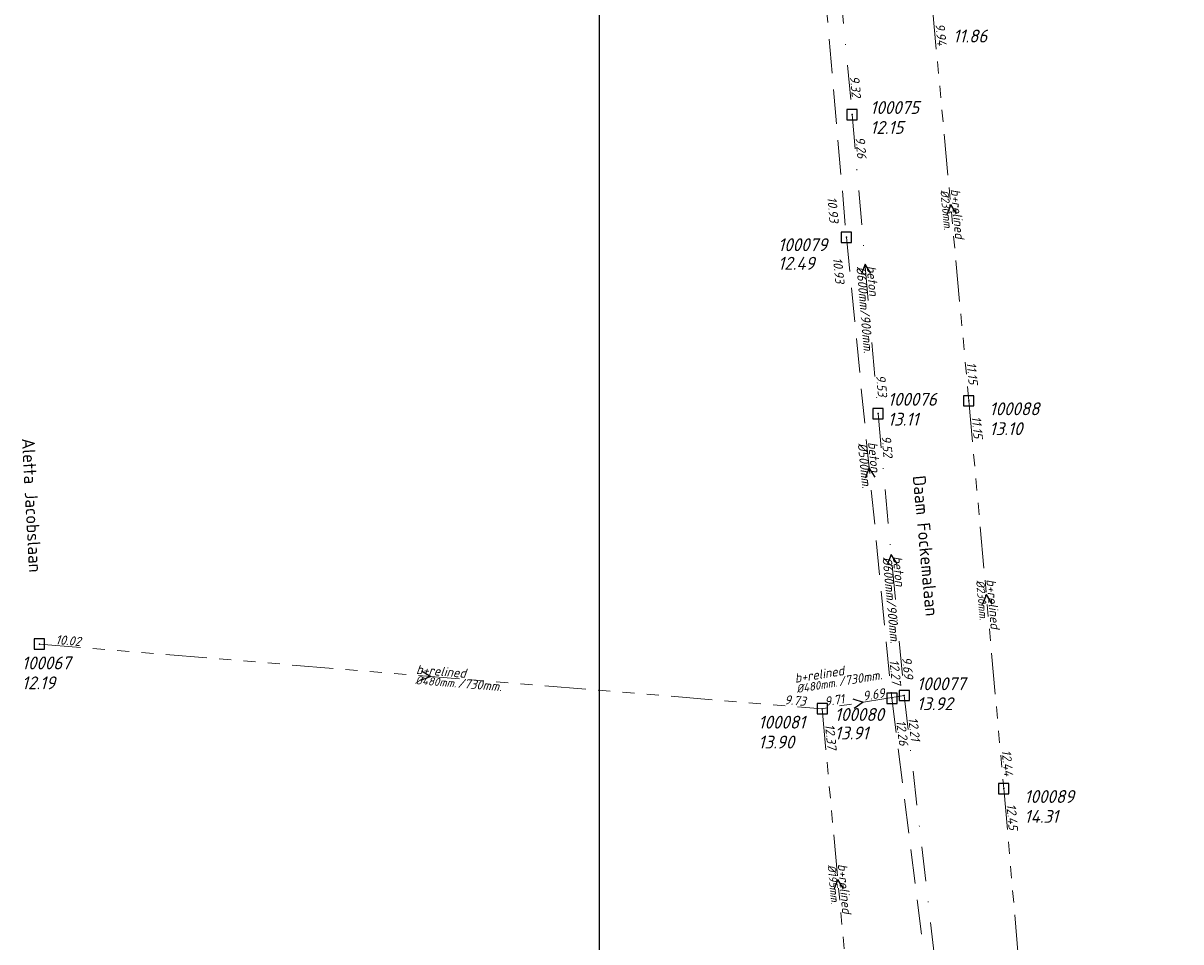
# Model space of a CAD drawing. Header units: metres. Extents: x 152202 to 157341, y 461610 to 468701.
# Tile 15 of 238: x 152729 to 152898, y 462279 to 462413. Entities that reach past the tile are written whole.
import ezdxf
from ezdxf.enums import TextEntityAlignment as Align

# ---------------------------------------------------------------- set-up
doc = ezdxf.new("R2010")
doc.units = ezdxf.units.M
doc.header["$PDMODE"] = 64
doc.header["$PDSIZE"] = 1.5
for name, pattern in [('RI-GWA', [18.45, 6, -1.8, 1.75, -1.8, 1.75, -1.8, 1.75, -1.8]), ('RI-HWA', [7.4, 5, -2.4]), ('RI-VWA', [11, 5, -3, 0, -3])]:
    doc.linetypes.add(name, pattern=pattern)
doc.layers.get('0').update_dxf_attribs({"linetype": 'CONTINUOUS'})
doc.layers.get('DEFPOINTS').update_dxf_attribs({"linetype": 'CONTINUOUS'})
for name, color, linetype, lineweight in [('B-OI-RI-GWA-MATERIAAL-T18', 10, 'CONTINUOUS', 18), ('B-OI-RI-GWA-PUTDEKSELHOOGTE-T25', 10, 'CONTINUOUS', 25), ('B-OI-RI-GWA_BOB-T18', 10, 'CONTINUOUS', 18), ('B-OI-RI-GWA_DIAMETER-HOOGTE-T18', 10, 'CONTINUOUS', 18), ('B-OI-RI-GWA_DIAMETER-T18', 10, 'CONTINUOUS', 18), ('B-OI-RI-GWA_PUTNUMMER-T18', 10, 'CONTINUOUS', 18), ('B-OI-RI-GWA_RIOOLPUT-S', 10, 'CONTINUOUS', 25), ('B-OI-RI-GWA_TRANSPORTLEIDING-G', 10, 'RI-GWA', 18), ('B-OI-RI-HWA-BOB-T18', 150, 'CONTINUOUS', 18), ('B-OI-RI-HWA-MATERIAAL-T18', 150, 'CONTINUOUS', 18), ('B-OI-RI-HWA-PUTDEKSELHOOGTE-T25', 150, 'CONTINUOUS', 25), ('B-OI-RI-HWA-PUTNUMMER-T25', 150, 'CONTINUOUS', 25), ('B-OI-RI-HWA_DIAMETER-T18', 150, 'CONTINUOUS', 18), ('B-OI-RI-HWA_RIOOLPUT-S', 150, 'CONTINUOUS', 25), ('B-OI-RI-HWA_TRANSPORTLEIDING-G', 150, 'RI-HWA', 18), ('B-OI-RI-STROOMRICHTING-S', 252, 'CONTINUOUS', 25), ('B-OI-RI-VWA-BOB-T18', 34, 'CONTINUOUS', 18), ('B-OI-RI-VWA-DIAMETER-HOOGTE-T18', 34, 'CONTINUOUS', 18), ('B-OI-RI-VWA-DIAMETER-T18', 34, 'CONTINUOUS', 18), ('B-OI-RI-VWA-MATERIAAL-T18', 34, 'CONTINUOUS', 18), ('B-OI-RI-VWA_PUTDEKSELHOOGTE-T25', 34, 'CONTINUOUS', 25), ('B-OI-RI-VWA_PUTNUMMER-T25', 34, 'CONTINUOUS', 25), ('B-OI-RI-VWA_RIOOLPUT-S', 34, 'CONTINUOUS', 25), ('B-OI-RI-VWA_TRANSPORTLEIDING-G', 34, 'RI-VWA', 18), ('B-RO-OG-TOPOGRAFIE-T18', 2, 'CONTINUOUS', 18)]:
    doc.layers.add(name, color=color, linetype=linetype, lineweight=lineweight)
doc.styles.add('NLCS-ISO-M200-T18', font='NLCS-ISO.ttf', dxfattribs={"height": 360})
doc.styles.add('NLCS-ISO-M500-T18_CURSIEF', font='NLCS-ISO.ttf', dxfattribs={"oblique": 15, "height": 0.9})
doc.styles.add('NLCS-ISO-M750-T18_CURSIEF', font='NLCS-ISO.ttf', dxfattribs={"oblique": 15, "height": 1.35})
doc.styles.add('NLCS-ISO-M750-T25_CURSIEF', font='NLCS-ISO.ttf', dxfattribs={"oblique": 15, "height": 1.875})

# ---------------------------------------------------------------- blocks, each defined once
blk = doc.blocks.new('ACMAP_ANN_TEMPLATE_hwa-diam')
at = {"style": 'NLCS-ISO-M750-T18_CURSIEF', "oblique": 15}
blk.add_attdef('hwa-diam', (-3.7, -1.3), '', height=1.35, dxfattribs=at)
blk = doc.blocks.new('ACMAP_ANN_TEMPLATE_hwa-materiaal')
at = {"style": 'NLCS-ISO-M750-T18_CURSIEF', "oblique": 15}
blk.add_attdef('hwa-mat', (-3.7, 0.2), '', height=1.35, dxfattribs=at)
blk = doc.blocks.new('ACMAP_ANN_TEMPLATE_hwa-nap-l')
at = {"style": 'NLCS-ISO-M750-T18_CURSIEF', "oblique": 15}
blk.add_attdef('hwa-nap-l', (3.3, 0.2), '', height=1.35, dxfattribs=at)
blk = doc.blocks.new('ACMAP_ANN_TEMPLATE_hwa-nap-r')
at = {"style": 'NLCS-ISO-M750-T18_CURSIEF', "oblique": 15}
blk.add_attdef('hwa-nap-r', (-5.6, 0.2), '', height=1.35, dxfattribs=at)
blk = doc.blocks.new('ACMAP_ANN_TEMPLATE_gwa-diam-hoogte')
at = {"style": 'NLCS-ISO-M750-T18_CURSIEF', "oblique": 15}
blk.add_attdef('gwa-diam-hoogte', (4, -1.3), '', height=1.35, dxfattribs=at)
blk = doc.blocks.new('ACMAP_ANN_TEMPLATE_vwa-diam-hoogte')
at = {"style": 'NLCS-ISO-M750-T18_CURSIEF', "oblique": 15}
blk.add_attdef('vwa-diam-hoogte', (6.5, -1.3), '', height=1.35, dxfattribs=at)
blk = doc.blocks.new('ACMAP_ANN_TEMPLATE_vwa-diam')
at = {"style": 'NLCS-ISO-M750-T18_CURSIEF', "oblique": 15}
blk.add_attdef('vwa-diam', (0.3, -1.3), '', height=1.35, dxfattribs=at)
blk = doc.blocks.new('ACMAP_ANN_TEMPLATE_vwa-materiaal')
at = {"style": 'NLCS-ISO-M750-T18_CURSIEF', "oblique": 15}
blk.add_attdef('vwa-mat', (0.3, 0.2), '', height=1.35, dxfattribs=at)
blk = doc.blocks.new('ACMAP_ANN_TEMPLATE_vwa-nap-l')
at = {"style": 'NLCS-ISO-M750-T18_CURSIEF', "oblique": 15}
blk.add_attdef('vwa-nap-l', (3.3, 0.2), '', height=1.35, dxfattribs=at)
blk = doc.blocks.new('ACMAP_ANN_TEMPLATE_vwa-nap-r')
at = {"style": 'NLCS-ISO-M750-T18_CURSIEF', "oblique": 15}
blk.add_attdef('vwa-nap-r', (-5.6, 0.2), '', height=1.35, dxfattribs=at)
blk = doc.blocks.new('ACMAP_ANN_TEMPLATE_gwa-diam')
at = {"style": 'NLCS-ISO-M500-T18_CURSIEF', "oblique": 15}
blk.add_attdef('gwa-diam', (-2.2, -1.3), '', height=1.2, dxfattribs=at)
blk = doc.blocks.new('ACMAP_ANN_TEMPLATE_gwa-materiaal')
at = {"style": 'NLCS-ISO-M750-T18_CURSIEF', "oblique": 15}
blk.add_attdef('gwa-mat', (-2.2, 0.2), '', height=1.35, dxfattribs=at)
blk = doc.blocks.new('ACMAP_ANN_TEMPLATE_gwa-nap-l')
at = {"style": 'NLCS-ISO-M750-T18_CURSIEF', "oblique": 15}
blk.add_attdef('gwa-nap-l', (2.3, 0.2), '', height=1.35, dxfattribs=at)
blk = doc.blocks.new('ACMAP_ANN_TEMPLATE_gwa-nap-r')
at = {"style": 'NLCS-ISO-M750-T18_CURSIEF', "oblique": 15}
blk.add_attdef('gwa-nap-r', (-5.6, 0.2), '', height=1.35, dxfattribs=at)
blk = doc.blocks.new('ACMAP_ANN_TEMPLATE_hwa-puth')
at = {"color": 0, "linetype": 'ByBlock', "style": 'NLCS-ISO-M750-T25_CURSIEF', "oblique": 15}
blk.add_attdef('hwa-puth', (-9, -6.8), '', height=1.88, dxfattribs=at)
blk = doc.blocks.new('ACMAP_ANN_TEMPLATE_hwa-putnr')
at = {"color": 0, "linetype": 'ByBlock', "style": 'NLCS-ISO-M750-T25_CURSIEF', "oblique": 15}
blk.add_attdef('hwa-putnr', (-9, -4.1), '', height=1.88, dxfattribs=at)
blk = doc.blocks.new('ACMAP_ANN_TEMPLATE_gwa-puth')
at = {"style": 'NLCS-ISO-M750-T25_CURSIEF', "oblique": 15}
blk.add_attdef('gwa-puth', (3, -5), '', height=1.88, dxfattribs=at)
blk = doc.blocks.new('ACMAP_ANN_TEMPLATE_gwa-putnr')
at = {"style": 'NLCS-ISO-M750-T25_CURSIEF', "oblique": 15}
blk.add_attdef('gwa-putnr', (3, -2.1), '', height=1.88, dxfattribs=at)
blk = doc.blocks.new('ACMAP_ANN_TEMPLATE_vwa-puth')
at = {"style": 'NLCS-ISO-M750-T25_CURSIEF', "oblique": 15}
blk.add_attdef('vwa-puth', (-3, 5), '', height=1.88, dxfattribs=at)
blk = doc.blocks.new('ACMAP_ANN_TEMPLATE_vwa-putnr')
at = {"style": 'NLCS-ISO-M750-T25_CURSIEF', "oblique": 15}
blk.add_attdef('vaw-putnr', (-3, 7.9), '', height=1.88, dxfattribs=at)

msp = doc.modelspace()

# ---------------------------------------------------------------- linework, layer by layer
at = {"layer": 'B-OI-RI-GWA_RIOOLPUT-S', "transparency": 33554623}
for p in [(152866.98, 462357.51), (152731.72, 462322.07), (152845.65, 462312.66), (152872.07, 462301.04)]:
    msp.add_point(p, dxfattribs=at)
at = {"layer": 'B-OI-RI-GWA_TRANSPORTLEIDING-G', "transparency": 33554623}
for p, q in [((152861.7, 462414.71), (152866.98, 462357.51)), ((152866.98, 462357.51), (152872.07, 462301.04)), ((152731.72, 462322.07), (152845.65, 462312.66)), ((152731.72, 462322.07), (152845.65, 462312.66)), ((152857.59, 462314.59), (152845.65, 462312.66)), ((152857.59, 462314.59), (152845.65, 462312.66)), ((152845.65, 462312.66), (152850.18, 462262.96)), ((152872.07, 462301.04), (152876.91, 462245.25))]:
    msp.add_line(p, q, dxfattribs=at)
at = {"layer": 'B-OI-RI-HWA_RIOOLPUT-S', "transparency": 33554623}
for p in [(152849.16, 462381.34), (152855.78, 462314.18)]:
    msp.add_point(p, dxfattribs=at)
at = {"layer": 'B-OI-RI-HWA_TRANSPORTLEIDING-G', "transparency": 33554623}
for p, q in [((152842.8, 462454.44), (152849.16, 462381.34)), ((152849.16, 462381.34), (152855.78, 462314.18)), ((152855.78, 462314.18), (152866.91, 462225.93))]:
    msp.add_line(p, q, dxfattribs=at)
at = {"layer": 'B-OI-RI-STROOMRICHTING-S', "transparency": 33554623}
for points in [[(152865.19, 462384.74), (152864.34, 462386.11), (152863.76, 462384.61)], [(152852.73, 462376.06), (152851.89, 462377.43), (152851.29, 462375.93)], [(152853.33, 462346.4), (152852.47, 462347.76), (152851.89, 462346.26)], [(152856.53, 462333.76), (152855.68, 462335.13), (152855.1, 462333.62)], [(152870.37, 462327.91), (152869.53, 462329.28), (152868.94, 462327.78)], [(152787.31, 462318.2), (152788.68, 462317.36), (152787.19, 462316.77)], [(152850.08, 462314.11), (152851.62, 462313.63), (152850.31, 462312.68)], [(152848.76, 462286.44), (152847.91, 462287.81), (152847.33, 462286.31)]]:
    msp.add_lwpolyline(points, dxfattribs=at)
at = {"layer": 'B-OI-RI-VWA_RIOOLPUT-S', "transparency": 33554623}
for p in [(152850, 462399.2), (152853.77, 462355.66), (152857.59, 462314.59)]:
    msp.add_point(p, dxfattribs=at)
at = {"layer": 'B-OI-RI-VWA_TRANSPORTLEIDING-G', "transparency": 33554623}
for p, q in [((152845.14, 462450.59), (152850, 462399.2)), ((152845.14, 462450.59), (152850, 462399.2)), ((152850, 462399.2), (152853.77, 462355.66)), ((152850, 462399.2), (152853.77, 462355.66)), ((152853.77, 462355.66), (152857.59, 462314.59)), ((152853.77, 462355.66), (152857.59, 462314.59)), ((152857.59, 462314.59), (152867.79, 462226.02))]:
    msp.add_line(p, q, dxfattribs=at)
at = {"layer": 'DEFPOINTS', "flags": 128}
msp.add_lwpolyline([(153428.175, 462374.019), (153234.15, 462374.629), (153234.15, 462623.019), (152813.175, 462623.019), (152813.175, 462008.019), (153286.694, 462008.019), (153286.694, 462092.924), (153428.175, 462092.924)], close=True, dxfattribs=at)

# ---------------------------------------------------------------- block references
at = {"layer": 'B-OI-RI-GWA-MATERIAAL-T18', "transparency": 33554623}
ref = msp.add_blockref('ACMAP_ANN_TEMPLATE_gwa-materiaal', (152864.34, 462386.11), dxfattribs=dict(at, rotation=275.2738959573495))
ref.add_attrib('gwa-mat', 'b+relined', (152864.337, 462388.319), dxfattribs={"layer": '0', "color": 0, "linetype": 'ByBlock', "height": 1.35, "rotation": 275.2739, "style": 'NLCS-ISO-M750-T18_CURSIEF', "oblique": 15})
ref = msp.add_blockref('ACMAP_ANN_TEMPLATE_gwa-materiaal', (152869.525, 462329.275), dxfattribs=dict(at, rotation=275.1505142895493))
ref.add_attrib('gwa-mat', 'b+relined', (152869.527, 462331.484), dxfattribs={"layer": '0', "color": 0, "linetype": 'ByBlock', "height": 1.35, "rotation": 275.15051, "style": 'NLCS-ISO-M750-T18_CURSIEF', "oblique": 15})
ref = msp.add_blockref('ACMAP_ANN_TEMPLATE_gwa-materiaal', (152788.685, 462317.365), dxfattribs=dict(at, rotation=355.2783966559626))
ref.add_attrib('gwa-mat', 'b+relined', (152786.509, 462317.745), dxfattribs={"layer": '0', "color": 0, "linetype": 'ByBlock', "height": 1.35, "rotation": 355.2784, "style": 'NLCS-ISO-M750-T18_CURSIEF', "oblique": 15})
ref = msp.add_blockref('ACMAP_ANN_TEMPLATE_gwa-materiaal', (152843.947, 462316.585), dxfattribs=dict(at, rotation=9.181959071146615))
ref.add_attrib('gwa-mat', 'b+relined', (152841.743, 462316.431), dxfattribs={"layer": '0', "color": 0, "linetype": 'ByBlock', "height": 1.35, "rotation": 9.18196, "style": 'NLCS-ISO-M750-T18_CURSIEF', "oblique": 15})
ref = msp.add_blockref('ACMAP_ANN_TEMPLATE_gwa-materiaal', (152847.915, 462287.81), dxfattribs=dict(at, rotation=275.2079413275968))
ref.add_attrib('gwa-mat', 'b+relined', (152847.914, 462290.019), dxfattribs={"layer": '0', "color": 0, "linetype": 'ByBlock', "height": 1.35, "rotation": 275.20794, "style": 'NLCS-ISO-M750-T18_CURSIEF', "oblique": 15})
at = {"layer": 'B-OI-RI-GWA-PUTDEKSELHOOGTE-T25', "transparency": 33554623}
ref = msp.add_blockref('ACMAP_ANN_TEMPLATE_gwa-puth', (152861.7, 462414.71), dxfattribs=at)
ref.add_attrib('gwa-puth', '11.86', (152864.7, 462409.71), dxfattribs={"layer": '0', "color": 0, "linetype": 'ByBlock', "height": 1.875, "style": 'NLCS-ISO-M750-T25_CURSIEF', "oblique": 15})
ref = msp.add_blockref('ACMAP_ANN_TEMPLATE_gwa-puth', (152866.98, 462357.51), dxfattribs=at)
ref.add_attrib('gwa-puth', '13.10', (152869.98, 462352.51), dxfattribs={"layer": '0', "color": 0, "linetype": 'ByBlock', "height": 1.875, "style": 'NLCS-ISO-M750-T25_CURSIEF', "oblique": 15})
ref = msp.add_blockref('ACMAP_ANN_TEMPLATE_gwa-puth', (152726.16, 462320.496), dxfattribs=at)
ref.add_attrib('gwa-puth', '12.19', (152729.16, 462315.496), dxfattribs={"layer": '0', "color": 0, "linetype": 'ByBlock', "height": 1.875, "style": 'NLCS-ISO-M750-T25_CURSIEF', "oblique": 15})
ref = msp.add_blockref('ACMAP_ANN_TEMPLATE_gwa-puth', (152833.352, 462311.867), dxfattribs=at)
ref.add_attrib('gwa-puth', '13.90', (152836.352, 462306.867), dxfattribs={"layer": '0', "color": 0, "linetype": 'ByBlock', "height": 1.875, "style": 'NLCS-ISO-M750-T25_CURSIEF', "oblique": 15})
ref = msp.add_blockref('ACMAP_ANN_TEMPLATE_gwa-puth', (152872.07, 462301.04), dxfattribs=at)
ref.add_attrib('gwa-puth', '14.31', (152875.07, 462296.04), dxfattribs={"layer": '0', "color": 0, "linetype": 'ByBlock', "height": 1.875, "style": 'NLCS-ISO-M750-T25_CURSIEF', "oblique": 15})
at = {"layer": 'B-OI-RI-GWA_BOB-T18', "transparency": 33554623}
ref = msp.add_blockref('ACMAP_ANN_TEMPLATE_gwa-nap-l', (152861.7, 462414.71), dxfattribs=dict(at, rotation=275.2738959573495))
ref.add_attrib('gwa-nap-l', '9.94', (152862.111, 462412.438), dxfattribs={"layer": '0', "color": 0, "linetype": 'ByBlock', "height": 1.35, "rotation": 275.2739, "style": 'NLCS-ISO-M750-T18_CURSIEF', "oblique": 15})
ref = msp.add_blockref('ACMAP_ANN_TEMPLATE_gwa-nap-r', (152866.98, 462357.51), dxfattribs=dict(at, rotation=275.2738959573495))
ref.add_attrib('gwa-nap-r', '11.15', (152866.664, 462363.105), dxfattribs={"layer": '0', "color": 0, "linetype": 'ByBlock', "height": 1.35, "rotation": 275.2739, "style": 'NLCS-ISO-M750-T18_CURSIEF', "oblique": 15})
ref = msp.add_blockref('ACMAP_ANN_TEMPLATE_gwa-nap-l', (152866.98, 462357.51), dxfattribs=dict(at, rotation=275.1505142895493))
ref.add_attrib('gwa-nap-l', '11.15', (152867.386, 462355.237), dxfattribs={"layer": '0', "color": 0, "linetype": 'ByBlock', "height": 1.35, "rotation": 275.15051, "style": 'NLCS-ISO-M750-T18_CURSIEF', "oblique": 15})
ref = msp.add_blockref('ACMAP_ANN_TEMPLATE_gwa-nap-l', (152731.72, 462322.07), dxfattribs=dict(at, rotation=355.2783966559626))
ref.add_attrib('gwa-nap-l', '10.02', (152734.029, 462322.08), dxfattribs={"layer": '0', "color": 0, "linetype": 'ByBlock', "height": 1.35, "rotation": 355.2784, "style": 'NLCS-ISO-M750-T18_CURSIEF', "oblique": 15})
ref = msp.add_blockref('ACMAP_ANN_TEMPLATE_gwa-nap-l', (152849.422, 462313.256), dxfattribs=dict(at, rotation=9.181959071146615))
ref.add_attrib('gwa-nap-l', '9.69', (152851.661, 462313.82), dxfattribs={"layer": '0', "color": 0, "linetype": 'ByBlock', "height": 1.35, "rotation": 9.18196, "style": 'NLCS-ISO-M750-T18_CURSIEF', "oblique": 15})
ref = msp.add_blockref('ACMAP_ANN_TEMPLATE_gwa-nap-r', (152845.65, 462312.66), dxfattribs=dict(at, rotation=355.2783966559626))
ref.add_attrib('gwa-nap-r', '9.73', (152840.085, 462313.32), dxfattribs={"layer": '0', "color": 0, "linetype": 'ByBlock', "height": 1.35, "rotation": 355.2784, "style": 'NLCS-ISO-M750-T18_CURSIEF', "oblique": 15})
ref = msp.add_blockref('ACMAP_ANN_TEMPLATE_gwa-nap-r', (152851.655, 462313.707), dxfattribs=dict(at, rotation=9.181959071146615))
ref.add_attrib('gwa-nap-r', '9.71', (152846.095, 462313.011), dxfattribs={"layer": '0', "color": 0, "linetype": 'ByBlock', "height": 1.35, "rotation": 9.18196, "style": 'NLCS-ISO-M750-T18_CURSIEF', "oblique": 15})
ref = msp.add_blockref('ACMAP_ANN_TEMPLATE_gwa-nap-l', (152845.65, 462312.66), dxfattribs=dict(at, rotation=275.2079413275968))
ref.add_attrib('gwa-nap-l', '12.37', (152846.058, 462310.388), dxfattribs={"layer": '0', "color": 0, "linetype": 'ByBlock', "height": 1.35, "rotation": 275.20794, "style": 'NLCS-ISO-M750-T18_CURSIEF', "oblique": 15})
ref = msp.add_blockref('ACMAP_ANN_TEMPLATE_gwa-nap-r', (152872.07, 462301.04), dxfattribs=dict(at, rotation=275.1505142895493))
ref.add_attrib('gwa-nap-r', '12.44', (152871.766, 462306.635), dxfattribs={"layer": '0', "color": 0, "linetype": 'ByBlock', "height": 1.35, "rotation": 275.15051, "style": 'NLCS-ISO-M750-T18_CURSIEF', "oblique": 15})
ref = msp.add_blockref('ACMAP_ANN_TEMPLATE_gwa-nap-l', (152872.07, 462301.04), dxfattribs=dict(at, rotation=274.9582181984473))
ref.add_attrib('gwa-nap-l', '12.45', (152872.468, 462298.766), dxfattribs={"layer": '0', "color": 0, "linetype": 'ByBlock', "height": 1.35, "rotation": 274.95822, "style": 'NLCS-ISO-M750-T18_CURSIEF', "oblique": 15})
at = {"layer": 'B-OI-RI-GWA_DIAMETER-HOOGTE-T18', "transparency": 33554623}
ref = msp.add_blockref('ACMAP_ANN_TEMPLATE_gwa-diam-hoogte', (152788.685, 462317.365), dxfattribs=dict(at, rotation=355.2783966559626))
ref.add_attrib('gwa-diam-hoogte', '/730mm.', (152792.564, 462315.74), dxfattribs={"layer": '0', "color": 0, "linetype": 'ByBlock', "height": 1.35, "rotation": 355.2784, "style": 'NLCS-ISO-M750-T18_CURSIEF', "oblique": 15})
ref = msp.add_blockref('ACMAP_ANN_TEMPLATE_gwa-diam-hoogte', (152843.947, 462316.585), dxfattribs=dict(at, rotation=9.181959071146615))
ref.add_attrib('gwa-diam-hoogte', '/730mm.', (152848.103, 462315.939), dxfattribs={"layer": '0', "color": 0, "linetype": 'ByBlock', "height": 1.35, "rotation": 9.18196, "style": 'NLCS-ISO-M750-T18_CURSIEF', "oblique": 15})
at = {"layer": 'B-OI-RI-GWA_DIAMETER-T18', "transparency": 33554623}
ref = msp.add_blockref('ACMAP_ANN_TEMPLATE_gwa-diam', (152864.34, 462386.11), dxfattribs=dict(at, rotation=275.2738959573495))
ref.add_attrib('gwa-diam', '%%c230mm.', (152862.843, 462388.181), dxfattribs={"layer": '0', "color": 0, "linetype": 'ByBlock', "height": 1.2, "rotation": 275.2739, "style": 'NLCS-ISO-M500-T18_CURSIEF', "oblique": 15})
ref = msp.add_blockref('ACMAP_ANN_TEMPLATE_gwa-diam', (152869.525, 462329.275), dxfattribs=dict(at, rotation=275.1505142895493))
ref.add_attrib('gwa-diam', '%%c230mm.', (152868.033, 462331.349), dxfattribs={"layer": '0', "color": 0, "linetype": 'ByBlock', "height": 1.2, "rotation": 275.15051, "style": 'NLCS-ISO-M500-T18_CURSIEF', "oblique": 15})
ref = msp.add_blockref('ACMAP_ANN_TEMPLATE_gwa-diam', (152788.685, 462317.365), dxfattribs=dict(at, rotation=355.2783966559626))
ref.add_attrib('gwa-diam', '%%c480mm.', (152786.385, 462316.251), dxfattribs={"layer": '0', "color": 0, "linetype": 'ByBlock', "height": 1.2, "rotation": 355.2784, "style": 'NLCS-ISO-M500-T18_CURSIEF', "oblique": 15})
ref = msp.add_blockref('ACMAP_ANN_TEMPLATE_gwa-diam', (152843.947, 462316.585), dxfattribs=dict(at, rotation=9.181959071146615))
ref.add_attrib('gwa-diam', '%%c480mm.', (152841.982, 462314.95), dxfattribs={"layer": '0', "color": 0, "linetype": 'ByBlock', "height": 1.2, "rotation": 9.18196, "style": 'NLCS-ISO-M500-T18_CURSIEF', "oblique": 15})
ref = msp.add_blockref('ACMAP_ANN_TEMPLATE_gwa-diam', (152847.915, 462287.81), dxfattribs=dict(at, rotation=275.2079413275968))
ref.add_attrib('gwa-diam', '%%c195mm.', (152846.421, 462289.883), dxfattribs={"layer": '0', "color": 0, "linetype": 'ByBlock', "height": 1.2, "rotation": 275.20794, "style": 'NLCS-ISO-M500-T18_CURSIEF', "oblique": 15})
at = {"layer": 'B-OI-RI-GWA_PUTNUMMER-T18', "transparency": 33554623}
ref = msp.add_blockref('ACMAP_ANN_TEMPLATE_gwa-putnr', (152866.98, 462357.51), dxfattribs=at)
ref.add_attrib('gwa-putnr', '100088', (152869.98, 462355.41), dxfattribs={"layer": '0', "color": 0, "linetype": 'ByBlock', "height": 1.875, "style": 'NLCS-ISO-M750-T25_CURSIEF', "oblique": 15})
ref = msp.add_blockref('ACMAP_ANN_TEMPLATE_gwa-putnr', (152726.16, 462320.496), dxfattribs=at)
ref.add_attrib('gwa-putnr', '100067', (152729.16, 462318.396), dxfattribs={"layer": '0', "color": 0, "linetype": 'ByBlock', "height": 1.875, "style": 'NLCS-ISO-M750-T25_CURSIEF', "oblique": 15})
ref = msp.add_blockref('ACMAP_ANN_TEMPLATE_gwa-putnr', (152833.352, 462311.867), dxfattribs=at)
ref.add_attrib('gwa-putnr', '100081', (152836.352, 462309.767), dxfattribs={"layer": '0', "color": 0, "linetype": 'ByBlock', "height": 1.875, "style": 'NLCS-ISO-M750-T25_CURSIEF', "oblique": 15})
ref = msp.add_blockref('ACMAP_ANN_TEMPLATE_gwa-putnr', (152872.07, 462301.04), dxfattribs=at)
ref.add_attrib('gwa-putnr', '100089', (152875.07, 462298.94), dxfattribs={"layer": '0', "color": 0, "linetype": 'ByBlock', "height": 1.875, "style": 'NLCS-ISO-M750-T25_CURSIEF', "oblique": 15})
at = {"layer": 'B-OI-RI-HWA-BOB-T18', "transparency": 33554623}
ref = msp.add_blockref('ACMAP_ANN_TEMPLATE_hwa-nap-r', (152846.664, 462381.585), dxfattribs=dict(at, rotation=274.9724465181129))
ref.add_attrib('hwa-nap-r', '10.93', (152846.378, 462387.181), dxfattribs={"layer": '0', "color": 0, "linetype": 'ByBlock', "height": 1.35, "rotation": 274.97245, "style": 'NLCS-ISO-M750-T18_CURSIEF', "oblique": 15})
ref = msp.add_blockref('ACMAP_ANN_TEMPLATE_hwa-nap-l', (152846.664, 462381.585), dxfattribs=dict(at, rotation=275.6294927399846))
ref.add_attrib('hwa-nap-l', '10.93', (152847.187, 462378.32), dxfattribs={"layer": '0', "color": 0, "linetype": 'ByBlock', "height": 1.35, "rotation": 275.62949, "style": 'NLCS-ISO-M750-T18_CURSIEF', "oblique": 15})
ref = msp.add_blockref('ACMAP_ANN_TEMPLATE_hwa-nap-r', (152855.78, 462314.18), dxfattribs=dict(at, rotation=275.6294927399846))
ref.add_attrib('hwa-nap-r', '12.27', (152855.43, 462319.773), dxfattribs={"layer": '0', "color": 0, "linetype": 'ByBlock', "height": 1.35, "rotation": 275.62949, "style": 'NLCS-ISO-M750-T18_CURSIEF', "oblique": 15})
ref = msp.add_blockref('ACMAP_ANN_TEMPLATE_hwa-nap-l', (152855.78, 462314.18), dxfattribs=dict(at, rotation=277.188134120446))
ref.add_attrib('hwa-nap-l', '12.26', (152856.391, 462310.931), dxfattribs={"layer": '0', "color": 0, "linetype": 'ByBlock', "height": 1.35, "rotation": 277.18813, "style": 'NLCS-ISO-M750-T18_CURSIEF', "oblique": 15})
at = {"layer": 'B-OI-RI-HWA-MATERIAAL-T18', "transparency": 33554623}
ref = msp.add_blockref('ACMAP_ANN_TEMPLATE_hwa-materiaal', (152852.47, 462347.76), dxfattribs=dict(at, rotation=275.6294927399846))
ref.add_attrib('hwa-mat', 'beton', (152852.306, 462351.462), dxfattribs={"layer": '0', "color": 0, "linetype": 'ByBlock', "height": 1.35, "rotation": 275.62949, "style": 'NLCS-ISO-M750-T18_CURSIEF', "oblique": 15})
at = {"layer": 'B-OI-RI-HWA-PUTDEKSELHOOGTE-T25', "transparency": 33554623}
for p, values in [((152848.219, 462383.407), {'hwa-puth': '12.49'}), ((152856.465, 462314.986), {'hwa-puth': '13.91'})]:
    msp.add_blockref('ACMAP_ANN_TEMPLATE_hwa-puth', p, dxfattribs=at).add_auto_attribs(values)
at = {"layer": 'B-OI-RI-HWA-PUTNUMMER-T25', "transparency": 33554623}
for p, values in [((152848.219, 462383.407), {'hwa-putnr': '100079'}), ((152856.465, 462314.986), {'hwa-putnr': '100080'})]:
    msp.add_blockref('ACMAP_ANN_TEMPLATE_hwa-putnr', p, dxfattribs=at).add_auto_attribs(values)
at = {"layer": 'B-OI-RI-HWA_DIAMETER-T18', "transparency": 33554623}
ref = msp.add_blockref('ACMAP_ANN_TEMPLATE_hwa-diam', (152852.47, 462347.76), dxfattribs=dict(at, rotation=275.6294927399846))
ref.add_attrib('hwa-diam', '%%c500mm.', (152850.813, 462351.315), dxfattribs={"layer": '0', "color": 0, "linetype": 'ByBlock', "height": 1.35, "rotation": 275.62949, "style": 'NLCS-ISO-M750-T18_CURSIEF', "oblique": 15})
at = {"layer": 'B-OI-RI-VWA-BOB-T18', "transparency": 33554623}
ref = msp.add_blockref('ACMAP_ANN_TEMPLATE_vwa-nap-r', (152850, 462399.2), dxfattribs=dict(at, rotation=275.4024473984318))
ref.add_attrib('vwa-nap-r', '9.32', (152849.672, 462404.794), dxfattribs={"layer": '0', "color": 0, "linetype": 'ByBlock', "height": 1.35, "rotation": 275.40245, "style": 'NLCS-ISO-M750-T18_CURSIEF', "oblique": 15})
ref = msp.add_blockref('ACMAP_ANN_TEMPLATE_vwa-nap-l', (152850, 462399.2), dxfattribs=dict(at, rotation=274.9487295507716))
ref.add_attrib('vwa-nap-l', '9.26', (152850.484, 462395.93), dxfattribs={"layer": '0', "color": 0, "linetype": 'ByBlock', "height": 1.35, "rotation": 274.94873, "style": 'NLCS-ISO-M750-T18_CURSIEF', "oblique": 15})
ref = msp.add_blockref('ACMAP_ANN_TEMPLATE_vwa-nap-r', (152853.77, 462355.66), dxfattribs=dict(at, rotation=274.9487295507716))
ref.add_attrib('vwa-nap-r', '9.53', (152853.486, 462361.256), dxfattribs={"layer": '0', "color": 0, "linetype": 'ByBlock', "height": 1.35, "rotation": 274.94873, "style": 'NLCS-ISO-M750-T18_CURSIEF', "oblique": 15})
ref = msp.add_blockref('ACMAP_ANN_TEMPLATE_vwa-nap-l', (152853.77, 462355.66), dxfattribs=dict(at, rotation=275.3139023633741))
ref.add_attrib('vwa-nap-l', '9.52', (152854.275, 462352.393), dxfattribs={"layer": '0', "color": 0, "linetype": 'ByBlock', "height": 1.35, "rotation": 275.3139, "style": 'NLCS-ISO-M750-T18_CURSIEF', "oblique": 15})
ref = msp.add_blockref('ACMAP_ANN_TEMPLATE_vwa-nap-r', (152857.59, 462314.59), dxfattribs=dict(at, rotation=275.3139023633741))
ref.add_attrib('vwa-nap-r', '9.69', (152857.271, 462320.184), dxfattribs={"layer": '0', "color": 0, "linetype": 'ByBlock', "height": 1.35, "rotation": 275.3139, "style": 'NLCS-ISO-M750-T18_CURSIEF', "oblique": 15})
ref = msp.add_blockref('ACMAP_ANN_TEMPLATE_vwa-nap-l', (152857.59, 462314.59), dxfattribs=dict(at, rotation=276.5694219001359))
ref.add_attrib('vwa-nap-l', '12.21', (152858.166, 462311.335), dxfattribs={"layer": '0', "color": 0, "linetype": 'ByBlock', "height": 1.35, "rotation": 276.56942, "style": 'NLCS-ISO-M750-T18_CURSIEF', "oblique": 15})
at = {"layer": 'B-OI-RI-VWA-DIAMETER-HOOGTE-T18', "transparency": 33554623}
ref = msp.add_blockref('ACMAP_ANN_TEMPLATE_vwa-diam-hoogte', (152851.885, 462377.43), dxfattribs=dict(at, rotation=274.9487295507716))
ref.add_attrib('vwa-diam-hoogte', '/900mm.', (152851.151, 462370.842), dxfattribs={"layer": '0', "color": 0, "linetype": 'ByBlock', "height": 1.35, "rotation": 274.94873, "style": 'NLCS-ISO-M750-T18_CURSIEF', "oblique": 15})
ref = msp.add_blockref('ACMAP_ANN_TEMPLATE_vwa-diam-hoogte', (152855.68, 462335.125), dxfattribs=dict(at, rotation=275.3139023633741))
ref.add_attrib('vwa-diam-hoogte', '/900mm.', (152854.988, 462328.533), dxfattribs={"layer": '0', "color": 0, "linetype": 'ByBlock', "height": 1.35, "rotation": 275.3139, "style": 'NLCS-ISO-M750-T18_CURSIEF', "oblique": 15})
at = {"layer": 'B-OI-RI-VWA-DIAMETER-T18', "transparency": 33554623}
ref = msp.add_blockref('ACMAP_ANN_TEMPLATE_vwa-diam', (152851.885, 462377.43), dxfattribs=dict(at, rotation=274.9487295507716))
ref.add_attrib('vwa-diam', '%%c600mm.', (152850.616, 462377.019), dxfattribs={"layer": '0', "color": 0, "linetype": 'ByBlock', "height": 1.35, "rotation": 274.94873, "style": 'NLCS-ISO-M750-T18_CURSIEF', "oblique": 15})
ref = msp.add_blockref('ACMAP_ANN_TEMPLATE_vwa-diam', (152855.68, 462335.125), dxfattribs=dict(at, rotation=275.3139023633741))
ref.add_attrib('vwa-diam', '%%c600mm.', (152854.413, 462334.706), dxfattribs={"layer": '0', "color": 0, "linetype": 'ByBlock', "height": 1.35, "rotation": 275.3139, "style": 'NLCS-ISO-M750-T18_CURSIEF', "oblique": 15})
at = {"layer": 'B-OI-RI-VWA-MATERIAAL-T18', "transparency": 33554623}
ref = msp.add_blockref('ACMAP_ANN_TEMPLATE_vwa-materiaal', (152851.885, 462377.43), dxfattribs=dict(at, rotation=274.9487295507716))
ref.add_attrib('vwa-mat', 'beton', (152852.11, 462377.148), dxfattribs={"layer": '0', "color": 0, "linetype": 'ByBlock', "height": 1.35, "rotation": 274.94873, "style": 'NLCS-ISO-M750-T18_CURSIEF', "oblique": 15})
ref = msp.add_blockref('ACMAP_ANN_TEMPLATE_vwa-materiaal', (152855.68, 462335.125), dxfattribs=dict(at, rotation=275.3139023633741))
ref.add_attrib('vwa-mat', 'beton', (152855.907, 462334.845), dxfattribs={"layer": '0', "color": 0, "linetype": 'ByBlock', "height": 1.35, "rotation": 275.3139, "style": 'NLCS-ISO-M750-T18_CURSIEF', "oblique": 15})
at = {"layer": 'B-OI-RI-VWA_PUTDEKSELHOOGTE-T25', "transparency": 33554623}
ref = msp.add_blockref('ACMAP_ANN_TEMPLATE_vwa-puth', (152855.626, 462391.39), dxfattribs=at)
ref.add_attrib('vwa-puth', '12.15', (152852.626, 462396.39), dxfattribs={"layer": '0', "color": 0, "linetype": 'ByBlock', "height": 1.875, "style": 'NLCS-ISO-M750-T25_CURSIEF', "oblique": 15})
ref = msp.add_blockref('ACMAP_ANN_TEMPLATE_vwa-puth', (152858.191, 462348.895), dxfattribs=at)
ref.add_attrib('vwa-puth', '13.11', (152855.191, 462353.895), dxfattribs={"layer": '0', "color": 0, "linetype": 'ByBlock', "height": 1.875, "style": 'NLCS-ISO-M750-T25_CURSIEF', "oblique": 15})
ref = msp.add_blockref('ACMAP_ANN_TEMPLATE_vwa-puth', (152862.423, 462307.457), dxfattribs=at)
ref.add_attrib('vwa-puth', '13.92', (152859.423, 462312.457), dxfattribs={"layer": '0', "color": 0, "linetype": 'ByBlock', "height": 1.875, "style": 'NLCS-ISO-M750-T25_CURSIEF', "oblique": 15})
at = {"layer": 'B-OI-RI-VWA_PUTNUMMER-T25', "transparency": 33554623}
ref = msp.add_blockref('ACMAP_ANN_TEMPLATE_vwa-putnr', (152855.626, 462391.39), dxfattribs=at)
ref.add_attrib('vaw-putnr', '100075', (152852.626, 462399.29), dxfattribs={"layer": '0', "color": 0, "linetype": 'ByBlock', "height": 1.875, "style": 'NLCS-ISO-M750-T25_CURSIEF', "oblique": 15})
ref = msp.add_blockref('ACMAP_ANN_TEMPLATE_vwa-putnr', (152858.191, 462348.895), dxfattribs=at)
ref.add_attrib('vaw-putnr', '100076', (152855.191, 462356.795), dxfattribs={"layer": '0', "color": 0, "linetype": 'ByBlock', "height": 1.875, "style": 'NLCS-ISO-M750-T25_CURSIEF', "oblique": 15})
ref = msp.add_blockref('ACMAP_ANN_TEMPLATE_vwa-putnr', (152862.423, 462307.457), dxfattribs=at)
ref.add_attrib('vaw-putnr', '100077', (152859.423, 462315.357), dxfattribs={"layer": '0', "color": 0, "linetype": 'ByBlock', "height": 1.875, "style": 'NLCS-ISO-M750-T25_CURSIEF', "oblique": 15})

# ---------------------------------------------------------------- texts
at = {"layer": 'B-RO-OG-TOPOGRAFIE-T18', "style": 'NLCS-ISO-M200-T18'}
for s, rotation, p in [('Aletta Jacobslaan', 273.1, (152730.62, 462342.295)), ('Daam Fockemalaan', 275.3, (152860.693, 462336.389))]:
    msp.add_text(s, height=1.875, rotation=rotation, dxfattribs=at).set_placement(p, align=Align.MIDDLE)

doc.saveas('drawing.dxf')
